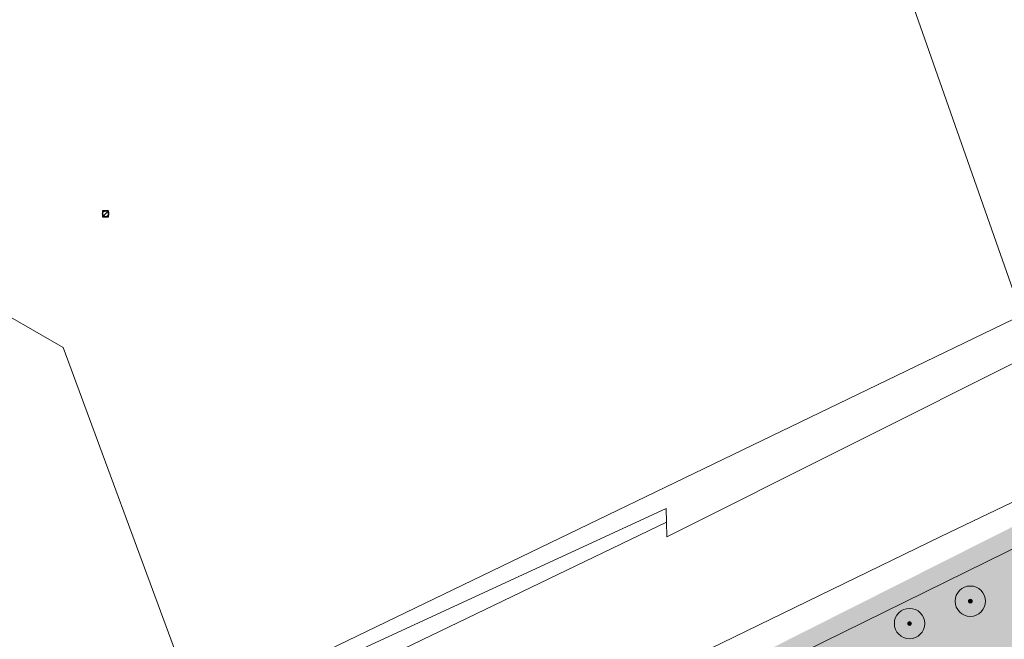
# Model space of a CAD drawing. Header units: metres. Extents: x 163628 to 168255, y 402691 to 405367.
# Tile 69 of 256: x 165191 to 165321, y 403809 to 403891. Entities that reach past the tile are written whole.
import ezdxf

# ---------------------------------------------------------------- set-up
doc = ezdxf.new("R2010")
doc.units = ezdxf.units.M
for name, color, linetype, lineweight in [('X-CA190022.004-UO-DWM_Beplanting$0$B-WE-GR-BOOM-S AFKOMSTIG UIT BGT', 252, 'Continuous', 0), ('X-CA190022.004-UO-KAD_Percelen$0$B-WE-KG-GRENS_PERCEEL-GV', 150, 'Continuous', 9), ('X-CA190022.004-UO-WHM_Riolering gemeente_NLCS_v0.1$0$B-WE-RI-PUT-S', 252, 'Continuous', 15)]:
    doc.layers.add(name, color=color, linetype=linetype, lineweight=lineweight)
doc.layers.add('X-CA190022.004-UO-DWM_Beplanting$0$B-WE-GR-BOOM-S AFKOMSTIG UIT BOMENBESTAND GEMEENTE', color=252, linetype='Continuous')
doc.layers.add('X-CA190022.004-UO-DWM_Beplanting$0$N-GV-GR-GRAS-A-200', color=7, linetype='Continuous')
doc.layers.add('X-CA190022.004-UO-TXT_Tekst 1op200_v0.1$0$X-XX-AL-VERWIJZING-V', color=253, linetype='Continuous', lineweight=0, transparency=0.5)

# ---------------------------------------------------------------- blocks, each defined once
blk = doc.blocks.new('X-CA190022.004-UO-WHM_Riolering gemeente_NLCS_v0.1$0$B-SRI-PUT_BETON-SO')
blk.add_line((-1.41, -1.41), (1.41, 1.41))
at = {"lineweight": -3, "flags": 128}
blk.add_lwpolyline([(2, -2), (2, 2), (-2, 2), (-2, -2)], close=True, dxfattribs=at)
at = {"lineweight": -3}
blk.add_circle((0, 0), 2, dxfattribs=at)
blk = doc.blocks.new('X-CA190022.004-UO-DWM_Beplanting$0$SGR-BOOM_01-SO')
at = {"linetype": 'ByBlock', "lineweight": 18}
h = blk.add_hatch(color=0, dxfattribs=at)
h.dxf.hatch_style = 1
edge = h.paths.add_edge_path()
edge.add_arc((0, 0), 0.25, 0, 360)
at = {"color": 0, "linetype": 'ByBlock', "lineweight": 18}
for radius in [2, 0.25]:
    blk.add_circle((0, 0), radius, dxfattribs=at)
blk = doc.blocks.new('X-CA190022.004-UO-DWM_Beplanting$0$IMGEOBoom')
at = {"transparency": 33554457}
h = blk.add_hatch(color=256, dxfattribs=at)
h.dxf.hatch_style = 1
edge = h.paths.add_edge_path()
edge.add_arc((0, 0), 100, 0, 360)
edge = h.paths.add_edge_path(flags=17)
edge.add_arc((0, 0), 12.5, 0, 360)
h = blk.add_hatch()
h.set_pattern_fill('ANGLE', color=256)
h.set_pattern_definition([(0, (0, 0), (0, 6.985), [5.08, -1.905]), (90, (0, 0), (-6.985, 4e-16), [5.08, -1.905])])
edge = h.paths.add_edge_path(flags=17)
edge.add_arc((0, 0), 12.5, 0, 360)
at = {"layer": 'X-CA190022.004-UO-DWM_Beplanting$0$N-GV-GR-GRAS-A-200'}
h = blk.add_hatch(color=256, dxfattribs=at)
h.dxf.hatch_style = 1
edge = h.paths.add_edge_path(flags=17)
edge.add_arc((0, 0), 12.5, 0, 360)
at = {"xscale": 50, "yscale": 50, "zscale": 50}
blk.add_blockref('X-CA190022.004-UO-DWM_Beplanting$0$SGR-BOOM_01-SO', (0, 0), dxfattribs=at)

msp = doc.modelspace()

# ---------------------------------------------------------------- hatches: boundary and pattern name
at = {"layer": 'X-CA190022.004-UO-TXT_Tekst 1op200_v0.1$0$X-XX-AL-VERWIJZING-V'}
h = msp.add_hatch(color=256, dxfattribs=at)
h.dxf.hatch_style = 1
h.paths.add_polyline_path([(165464.919, 403840.427), (165429.383, 403874.578), (165436.637, 403882.126), (165438.662, 403884.233), (165419.079, 403887.244), (165428.612, 403878.083), (165285.905, 403806.186), (165302.209, 403758.452)])

# ---------------------------------------------------------------- linework, layer by layer
at = {"layer": 'X-CA190022.004-UO-KAD_Percelen$0$B-WE-KG-GRENS_PERCEEL-GV', "flags": 128}
for points in [[(165235.09, 403972.87), (165235.48, 403970.98), (165224.8, 403961.76), (165163.18, 403968.04), (165128.08, 403946.12), (165189.77, 403851.96), (165196.73, 403847.93), (165211.94, 403806.63), (165215.14, 403802.41), (165220.21, 403802.55), (165323.1, 403852.205), (165302.032, 403912.162), (165301.54, 403912.16), (165294.09, 403915.29), (165292.14, 403917.077), (165285.14, 403923.49), (165257.54, 403955.9), (165250.16, 403971.34)], [(165302.032, 403912.162), (165323.1, 403852.205), (165489.46, 403932.49), (165497.079, 403937.449), (165494.566, 403939.736), (165500.126, 403945.838), (165489.71, 403955.04), (165441.61, 403941.12), (165440.17, 403940.75), (165404.32, 403931.58), (165375.738, 403924.264), (165341.22, 403915.43), (165340.41, 403918.62), (165333.59, 403916.86), (165312.86, 403912.2)], [(165198.984, 403783.721), (165203.794, 403770.499), (165219.371, 403778.022), (165261.19, 403798.093), (165312.395, 403823.042), (165377.01, 403853.973), (165439.548, 403884.215), (165525.447, 403925.461), (165513.006, 403935.006), (165505.996, 403931.629), (165504.764, 403934.187), (165372.327, 403871.117), (165276.3, 403823), (165276.248, 403824.924), (165211.72, 403793.834), (165208.803, 403792.162), (165203.98, 403789.794), (165205.414, 403786.827)], [(165206.02, 403764.38), (165414.648, 403867.011), (165488.008, 403902.301), (165500.095, 403908.046), (165516.162, 403915.666), (165529.8, 403922.245), (165525.447, 403925.461), (165439.548, 403884.215), (165377.01, 403853.973), (165312.395, 403823.042), (165261.19, 403798.093), (165219.371, 403778.022), (165203.794, 403770.499)], [(165197.616, 403787.482), (165198.984, 403783.721), (165205.414, 403786.827), (165203.98, 403789.794), (165208.803, 403792.162), (165211.72, 403793.834), (165276.248, 403824.924), (165276.2, 403826.7), (165196.7, 403790)]]:
    msp.add_lwpolyline(points, close=True, dxfattribs=at)
for points in [[(165177.83, 403840.55), (165196.7, 403790), (165276.2, 403826.7), (165276.248, 403824.924), (165276.3, 403823), (165372.327, 403871.117), (165507.8, 403939), (165504.3, 403942.15), (165497.079, 403937.449), (165489.46, 403932.49), (165323.1, 403852.205), (165220.21, 403802.55), (165215.14, 403802.41), (165211.94, 403806.63), (165196.73, 403847.93), (165189.77, 403851.96)], [(165414.648, 403867.011), (165206.02, 403764.38), (165209.499, 403754.807), (165213.209, 403743.079), (165216.538, 403731.109), (165219.578, 403719.089), (165228.485, 403680.885), (165237.382, 403642.678), (165241.787, 403624.62), (165246.519, 403606.625), (165251.628, 403588.499), (165256.83, 403570.884), (165262.441, 403553.043), (165268.337, 403535.356)]]:
    msp.add_lwpolyline(points, dxfattribs=at)

# ---------------------------------------------------------------- block references
at = {"layer": 'X-CA190022.004-UO-DWM_Beplanting$0$B-WE-GR-BOOM-S AFKOMSTIG UIT BGT', "xscale": 0.02, "yscale": 0.02, "zscale": 0.02}
msp.add_blockref('X-CA190022.004-UO-DWM_Beplanting$0$IMGEOBoom', (165316.296, 403814.497), dxfattribs=at)
at = {"layer": 'X-CA190022.004-UO-DWM_Beplanting$0$B-WE-GR-BOOM-S AFKOMSTIG UIT BOMENBESTAND GEMEENTE', "xscale": 0.02, "yscale": 0.02, "zscale": 0.02}
for p in [(165316.296, 403814.497), (165308.284, 403811.549)]:
    msp.add_blockref('X-CA190022.004-UO-DWM_Beplanting$0$IMGEOBoom', p, dxfattribs=at)
at = {"layer": 'X-CA190022.004-UO-WHM_Riolering gemeente_NLCS_v0.1$0$B-WE-RI-PUT-S', "xscale": 0.2, "yscale": 0.2, "zscale": 0.2}
msp.add_blockref('X-CA190022.004-UO-WHM_Riolering gemeente_NLCS_v0.1$0$B-SRI-PUT_BETON-SO', (165202.304, 403865.568), dxfattribs=at)

doc.saveas('drawing.dxf')
